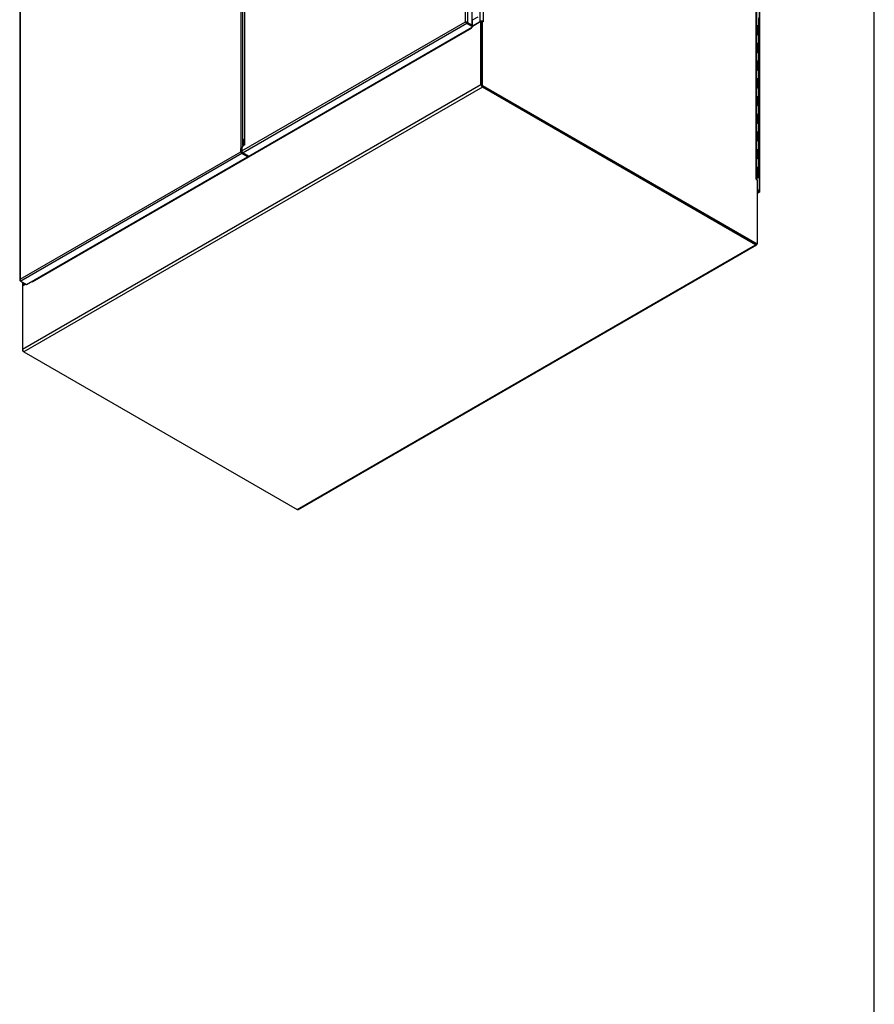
# Model space of a CAD drawing. Header units: inches. Extents: x 2 to 538, y -2 to 358.
# Tile 13 of 18: x 459 to 538, y 130 to 221. Entities that reach past the tile are written whole.
import ezdxf

# ---------------------------------------------------------------- set-up
doc = ezdxf.new("R2010")
doc.units = ezdxf.units.IN
doc.header["$MEASUREMENT"] = 0
for name, color, linetype in [('COM44036', 7, 'Continuous'), ('COM54578-60', 7, 'Continuous'), ('COM56746-3', 7, 'Continuous'), ('COM71117-4', 7, 'Continuous'), ('COM71119-3', 7, 'Continuous'), ('Default', 7, 'Continuous'), ('GSK11033', 7, 'Continuous')]:
    doc.layers.add(name, color=color, linetype=linetype)

# ---------------------------------------------------------------- blocks, each defined once
blk = doc.blocks.new('SE7')
at = {"layer": 'COM44036', "color": 7, "linetype": 'Continuous'}
for p, q in [((479.326, 258.739), (479.326, 208.858)), ((479.528, 209.165), (479.528, 258.645)), ((527.216, 204.939), (527.216, 255.509)), ((527.258, 204.881), (527.258, 255.451)), ((458.915, 247.264), (458.915, 196.695)), ((458.957, 247.284), (458.957, 196.792)), ((458.957, 196.792), (479.326, 208.553)), ((479.427, 208.378), (459.024, 196.598)), ((479.326, 208.553), (479.326, 208.858)), ((479.393, 208.819), (479.326, 208.858)), ((479.393, 208.514), (479.393, 208.819)), ((479.945, 208.156), (479.427, 208.455)), ((479.945, 208.079), (479.427, 208.378)), ((459.541, 196.299), (479.945, 208.079)), ((479.945, 208.079), (479.945, 208.156)), ((527.003, 205.063), (527.216, 204.939)), ((527.003, 204.985), (527.149, 204.901)), ((527.149, 204.901), (527.003, 204.985)), ((527.149, 204.823), (527.003, 204.907)), ((527.003, 204.739), (527.149, 204.823)), ((527.003, 204.69), (527.221, 204.816)), ((527.149, 204.901), (527.149, 204.901)), ((527.149, 204.9), (527.149, 204.901)), ((527.194, 204.875), (527.149, 204.901)), ((527.149, 204.9), (527.193, 204.875)), ((527.183, 204.881), (527.216, 204.862)), ((527.193, 204.875), (527.229, 204.822)), ((527.194, 204.875), (527.257, 204.87)), ((527.217, 204.862), (527.195, 204.874)), ((527.197, 204.873), (527.217, 204.862)), ((527.216, 204.862), (527.217, 204.862)), ((527.216, 204.862), (527.216, 204.862)), ((458.943, 196.704), (458.916, 196.706)), ((458.957, 196.792), (458.956, 196.792)), ((458.957, 196.792), (458.956, 196.792)), ((458.956, 196.792), (458.956, 196.792)), ((458.956, 196.792), (458.957, 196.792)), ((458.957, 196.792), (458.957, 196.792)), ((459.024, 196.598), (458.957, 196.637)), ((459.024, 196.598), (459.541, 196.299))]:
    blk.add_line(p, q, dxfattribs=at)
for centre, radius, start, end in [((479.54, 208.663), 0.289, 110.69111, 137.56928), ((479.687, 208.679), 0.325, 133.87559, 154.39485), ((459.083, 196.68), 0.169, 138.56886, 171.33198), ((459.203, 196.709), 0.26, 161.3936, 184.29429)]:
    blk.add_arc(centre, radius, start, end, dxfattribs=at)
for centre, major_axis, start_param, end_param in [((479.427, 208.494), (-0.071, 0.124), 0.785398, 2.356194), ((479.427, 208.494), (-0.024, 0.0416), 0.785398, 2.356194), ((527.149, 204.94), (-0.072, 0.124), 2.356194, 3.27243), ((527.115, 204.881), (-0.143, 0), 3.010756, 3.926991), ((459.058, 196.695), (0.143, 0), 3.010756, 3.926991), ((459.024, 196.714), (0.072, -0.124), 4.581552, 5.497787)]:
    blk.add_ellipse(centre, major_axis=major_axis, ratio=0.57735, start_param=start_param, end_param=end_param, dxfattribs=at)
for points in [[(527.257, 204.87), (527.255, 204.868), (527.25, 204.866), (527.24, 204.863), (527.236, 204.863), (527.227, 204.862), (527.222, 204.862), (527.217, 204.862)], [(527.229, 204.822), (527.23, 204.825), (527.23, 204.83), (527.227, 204.84), (527.225, 204.844), (527.222, 204.852), (527.219, 204.857), (527.217, 204.862)]]:
    blk.add_open_spline(points, degree=3, knots=[0, 0, 0, 0, 0.5, 0.5, 0.75, 0.75, 1, 1, 1, 1], dxfattribs=at)
at = {"layer": 'COM54578-60', "color": 7, "linetype": 'Continuous'}
for p, q in [((500.738, 220.717), (501.247, 221.011)), ((500.703, 220.738), (500.738, 220.717)), ((526.991, 220.17), (527.044, 220.17)), ((527.044, 219.353), (527.044, 220.17)), ((527.167, 220.102), (527.167, 220.919)), ((527.167, 219.286), (527.167, 220.102)), ((526.991, 219.353), (527.044, 219.353)), ((527.167, 218.469), (527.167, 219.286)), ((526.991, 218.537), (527.044, 218.537)), ((527.044, 217.72), (527.044, 218.537)), ((527.167, 217.653), (527.167, 218.469)), ((526.991, 217.72), (527.044, 217.72)), ((527.167, 216.836), (527.167, 217.653)), ((526.991, 216.904), (527.044, 216.904)), ((527.044, 216.087), (527.044, 216.904)), ((527.167, 216.02), (527.167, 216.836)), ((526.991, 216.087), (527.044, 216.087)), ((527.167, 215.203), (527.167, 216.02)), ((526.991, 215.271), (527.044, 215.271)), ((527.044, 214.454), (527.044, 215.271)), ((527.167, 214.387), (527.167, 215.203)), ((526.991, 214.454), (527.044, 214.454)), ((527.167, 213.57), (527.167, 214.387)), ((526.991, 213.638), (527.044, 213.638)), ((526.991, 212.821), (527.044, 212.821)), ((527.044, 212.821), (527.044, 213.638)), ((527.167, 212.754), (527.167, 213.57)), ((527.167, 211.937), (527.167, 212.754)), ((526.991, 212.005), (527.044, 212.005)), ((527.044, 211.188), (527.044, 212.005)), ((527.167, 211.121), (527.167, 211.937)), ((526.991, 211.188), (527.044, 211.188)), ((527.167, 210.304), (527.167, 211.122)), ((526.991, 210.372), (527.044, 210.372)), ((527.044, 209.555), (527.044, 210.372)), ((527.167, 209.488), (527.167, 210.304)), ((526.991, 209.555), (527.044, 209.555)), ((527.167, 208.671), (527.167, 209.489)), ((526.991, 208.739), (527.044, 208.739)), ((527.044, 207.922), (527.044, 208.739)), ((527.167, 207.855), (527.167, 208.671)), ((526.991, 207.922), (527.044, 207.922)), ((527.167, 207.038), (527.167, 207.856)), ((526.991, 207.106), (527.044, 207.106)), ((527.044, 206.289), (527.044, 207.106)), ((527.167, 206.222), (527.167, 207.038)), ((526.991, 206.289), (527.044, 206.289)), ((527.046, 206.253), (526.991, 206.253)), ((526.991, 206.188), (527.011, 206.199)), ((526.991, 206.143), (527.001, 206.149)), ((527.085, 206.146), (526.991, 206.093)), ((527, 206.253), (527, 206.222)), ((527.001, 206.149), (527.001, 206.16)), ((527.011, 206.199), (527.011, 206.204)), ((527.085, 206.157), (527.085, 206.146)), ((527.1, 206.222), (527.1, 206.235))]:
    blk.add_line(p, q, dxfattribs=at)
for centre, major_axis, start_param, end_param in [((527.05, 220.102), (0.117, 0), 0, 1.616314), ((527.05, 220.102), (-0.117, 0), 3.141593, 4.757906), ((527.05, 219.286), (0.117, 0), 0, 2.091382), ((527.05, 219.286), (-0.117, 0), 3.141593, 4.757906), ((527.05, 218.469), (0.117, 0), 0, 1.616314), ((527.05, 218.469), (-0.117, 0), 3.141593, 4.757906), ((527.05, 217.653), (0.117, 0), 0, 2.091382), ((527.05, 217.653), (-0.117, 0), 3.141593, 4.757906), ((527.05, 216.836), (0.117, 0), 0, 1.616314), ((527.05, 216.836), (-0.117, 0), 3.141593, 4.757906), ((527.05, 216.02), (0.117, 0), 0, 2.091382), ((527.05, 216.02), (-0.117, 0), 3.141593, 4.757906), ((527.05, 215.203), (0.117, 0), 0, 1.616314), ((527.05, 215.203), (-0.117, 0), 3.141593, 4.757906), ((527.05, 214.387), (0.117, 0), 0, 2.091382), ((527.05, 214.387), (-0.117, 0), 3.141593, 4.757906), ((527.05, 212.754), (0.117, 0), 0, 2.091382), ((527.05, 213.57), (0.117, 0), 0, 1.616314), ((527.05, 213.57), (-0.117, 0), 3.141593, 4.757906), ((527.05, 212.754), (-0.117, 0), 3.141593, 4.757906), ((527.05, 211.937), (0.117, 0), 0, 1.616314), ((527.05, 211.937), (-0.117, 0), 3.141593, 4.757906), ((527.05, 211.122), (0.117, 0), 0, 2.091382), ((527.05, 211.121), (-0.117, 0), 3.141593, 4.757906), ((527.05, 210.304), (0.117, 0), 0, 1.616314), ((527.05, 210.304), (-0.117, 0), 3.141593, 4.757906), ((527.05, 209.489), (0.117, 0), 0, 2.091382), ((527.05, 209.488), (-0.117, 0), 3.141593, 4.757906), ((527.05, 208.671), (0.117, 0), 0, 1.616314), ((527.05, 208.671), (-0.117, 0), 3.141593, 4.757906), ((527.05, 207.856), (0.117, 0), 0, 2.091382), ((527.05, 207.855), (-0.117, 0), 3.141593, 4.757906), ((527.05, 207.038), (0.117, 0), 0, 1.637808), ((527.05, 207.038), (-0.117, 0), 3.141593, 4.757906), ((527.05, 206.222), (-0.117, 0), 1.05021, 4.757906), ((527.05, 206.222), (0.135, 0), 4.346604, 4.975472), ((527.05, 206.222), (-0.055, 0), 0.785398, 4.778783)]:
    blk.add_ellipse(centre, major_axis=major_axis, ratio=0.57735, start_param=start_param, end_param=end_param, dxfattribs=at)
blk.add_ellipse((527.05, 206.222), major_axis=(-0.05, 0), ratio=0.57735, dxfattribs=at)
at = {"layer": 'COM56746-3', "color": 7, "linetype": 'Continuous'}
for p, q in [((500.075, 220.532), (500.075, 271.024)), ((500.277, 271.063), (500.277, 220.493)), ((500.703, 220.247), (500.703, 270.817)), ((479.664, 258.746), (479.664, 209.173)), ((479.706, 209.184), (479.706, 235.72)), ((479.44, 208.619), (500.075, 220.532)), ((500.21, 220.377), (479.541, 208.444)), ((480.059, 208.145), (500.728, 220.078)), ((500.075, 220.532), (500.075, 220.532)), ((500.075, 220.532), (500.075, 220.532)), ((500.166, 220.48), (500.075, 220.532)), ((500.075, 220.532), (500.075, 220.532)), ((500.075, 220.532), (500.166, 220.48)), ((500.075, 220.532), (500.075, 220.532)), ((500.166, 220.48), (500.13, 220.469)), ((500.166, 220.48), (500.158, 220.517)), ((500.21, 220.454), (500.166, 220.48)), ((500.166, 220.48), (500.21, 220.454)), ((500.21, 220.454), (500.21, 220.454)), ((500.21, 220.454), (500.636, 220.209)), ((500.21, 220.454), (500.21, 220.454)), ((500.21, 220.454), (500.21, 220.454)), ((500.728, 220.155), (500.21, 220.454)), ((500.21, 220.454), (500.21, 220.454)), ((500.728, 220.078), (500.21, 220.377)), ((500.277, 220.493), (500.703, 220.247)), ((500.703, 220.247), (500.636, 220.209)), ((500.728, 220.078), (500.728, 220.155)), ((479.706, 209.184), (479.529, 209.082)), ((479.529, 209.082), (479.44, 208.929)), ((479.44, 208.929), (479.44, 208.619)), ((479.541, 208.444), (480.059, 208.145))]:
    blk.add_line(p, q, dxfattribs=at)
for centre, start, end in [((500.067, 220.264), 70.24922, 88.19098), ((500.303, 220.673), 211.80902, 229.75078)]:
    blk.add_arc(centre, 0.268, start, end, dxfattribs=at)
for centre, major_axis, start_param, end_param in [((500.21, 220.493), (0.072, -0.124), 4.581552, 5.497787), ((500.176, 220.435), (0.143, 0), 0.785398, 1.701633), ((479.541, 208.56), (0.071, -0.124), 3.926991, 5.497787)]:
    blk.add_ellipse(centre, major_axis=major_axis, ratio=0.57735, start_param=start_param, end_param=end_param, dxfattribs=at)
blk.add_open_spline([(479.706, 209.184), (479.692, 209.184), (479.682, 209.183), (479.667, 209.179), (479.664, 209.176), (479.664, 209.173)], degree=3, knots=[0, 0, 0, 0, 0.25, 0.25, 0.5, 0.5, 0.5, 0.5], dxfattribs=at)
at = {"layer": 'COM71117-4', "color": 7, "linetype": 'Continuous'}
for p, q in [((500.728, 220.151), (501.505, 220.599)), ((501.505, 214.757), (501.505, 220.599)), ((501.572, 220.561), (501.505, 220.599)), ((501.572, 214.719), (501.572, 220.561)), ((460.075, 196.549), (500.599, 219.946)), ((500.599, 219.946), (500.61, 219.94)), ((500.621, 219.958), (500.621, 220.016)), ((459.17, 190.316), (501.505, 214.757)), ((526.868, 200.036), (501.639, 214.602)), ((501.639, 214.525), (459.304, 190.083)), ((526.868, 199.958), (501.639, 214.525)), ((479.975, 208.194), (479.928, 208.166)), ((484.534, 175.517), (526.868, 199.958)), ((484.629, 175.507), (526.963, 199.949)), ((460.054, 196.537), (460.054, 196.595)), ((460.054, 196.537), (460.065, 196.531)), ((459.17, 196.158), (459.478, 196.335)), ((459.17, 196.158), (459.17, 190.316)), ((459.304, 190.083), (484.534, 175.517))]:
    blk.add_line(p, q, dxfattribs=at)
for centre, major_axis, start_param, end_param in [((500.532, 219.985), (0.0475, -0.0823), 0.785398, 1.387411), ((500.61, 219.952), (0.0075, 0.013), 2.356194, 5.497787), ((501.639, 214.68), (0.095, -0.165), 3.926991, 5.497787), ((526.868, 200.113), (-0.095, 0.165), 2.356194, 3.926991), ((460.065, 196.543), (0.0075, 0.013), 2.356194, 5.497787), ((460.008, 196.588), (-0.0475, 0.0823), 3.926991, 4.529004), ((459.304, 190.238), (-0.095, 0.165), 0.785398, 2.356194), ((484.534, 175.672), (-0.095, 0.165), 2.356194, 3.141593)]:
    blk.add_ellipse(centre, major_axis=major_axis, ratio=0.57735, start_param=start_param, end_param=end_param, dxfattribs=at)
at = {"layer": 'COM71119-3', "color": 7, "linetype": 'Continuous'}
for p, q in [((501.437, 220.585), (501.437, 270.645)), ((501.706, 270.645), (501.706, 220.585)), ((526.936, 206.019), (526.936, 256.078)), ((526.991, 205.962), (526.991, 256.001)), ((500.599, 220.23), (500.599, 220.229)), ((500.734, 220.179), (500.734, 220.72)), ((500.734, 220.179), (501.437, 220.585)), ((501.572, 220.561), (501.639, 220.599)), ((501.572, 220.561), (501.572, 214.641)), ((501.706, 220.561), (501.639, 220.599)), ((501.639, 214.68), (501.639, 220.599)), ((501.685, 220.573), (501.706, 220.585)), ((501.572, 214.641), (501.639, 214.68)), ((501.572, 214.641), (526.936, 199.997)), ((501.639, 214.68), (527.003, 200.036)), ((526.925, 206.013), (526.936, 206.019)), ((526.936, 205.994), (527.003, 205.956)), ((527.003, 205.956), (527.003, 200.036)), ((526.936, 199.997), (527.003, 200.036)), ((459.182, 196.507), (459.182, 196.164)), ((459.237, 196.474), (459.237, 196.221)), ((459.237, 196.221), (459.457, 196.348)), ((459.17, 190.316), (459.17, 190.16)), ((459.209, 190.183), (459.17, 190.16)), ((459.304, 190.083), (459.17, 190.16))]:
    blk.add_line(p, q, dxfattribs=at)
for centre, major_axis, start_param, end_param in [((500.667, 220.218), (-0.095, 0), 2.000537, 2.356194), ((501.572, 220.508), (0.19, 0), 0.785398, 2.356194), ((501.572, 220.508), (0.095, 0), 1.538919, 1.602674), ((501.706, 220.573), (-0.0075, 0.013), 2.356194, 5.497787), ((526.936, 206.007), (0.0075, -0.013), 2.356194, 5.497787), ((526.801, 205.941), (-0.19, 0), 3.357369, 3.926991), ((459.372, 196.143), (0.19, 0), 2.356194, 2.925816)]:
    blk.add_ellipse(centre, major_axis=major_axis, ratio=0.57735, start_param=start_param, end_param=end_param, dxfattribs=at)
at = {"layer": 'GSK11033', "color": 7, "linetype": 'Continuous'}
for p, q in [((500.176, 220.474), (500.176, 220.474)), ((500.353, 220.372), (500.176, 220.474)), ((500.176, 220.474), (500.176, 220.474)), ((500.353, 220.372), (500.353, 220.372)), ((500.353, 220.372), (500.353, 220.372)), ((479.664, 209.75), (479.533, 209.61)), ((479.533, 209.61), (479.664, 209.685)), ((479.533, 209.61), (479.533, 209.168)), ((479.57, 208.373), (479.617, 208.4)), ((479.57, 208.373), (479.617, 208.4)), ((527.006, 204.983), (527.183, 204.881)), ((527.006, 204.983), (527.006, 204.983)), ((527.006, 204.983), (527.006, 204.983)), ((527.183, 204.881), (527.183, 204.881)), ((527.183, 204.881), (527.183, 204.881))]:
    blk.add_line(p, q, dxfattribs=at)
blk = doc.blocks.new('BORDER')
at = {"layer": 'Default', "color": 7, "linetype": 'Continuous'}
blk.add_line((0, 0), (0, 27.86), dxfattribs=at)

msp = doc.modelspace()

# ---------------------------------------------------------------- block references
at = {"layer": 'Default', "color": 7, "xscale": 12.8, "yscale": 12.8, "zscale": 12.8}
msp.add_blockref('BORDER', (537.834, 1.476), dxfattribs=at)
at = {"layer": 'Default'}
msp.add_blockref('SE7', (0, 0), dxfattribs=at)

doc.saveas('drawing.dxf')
